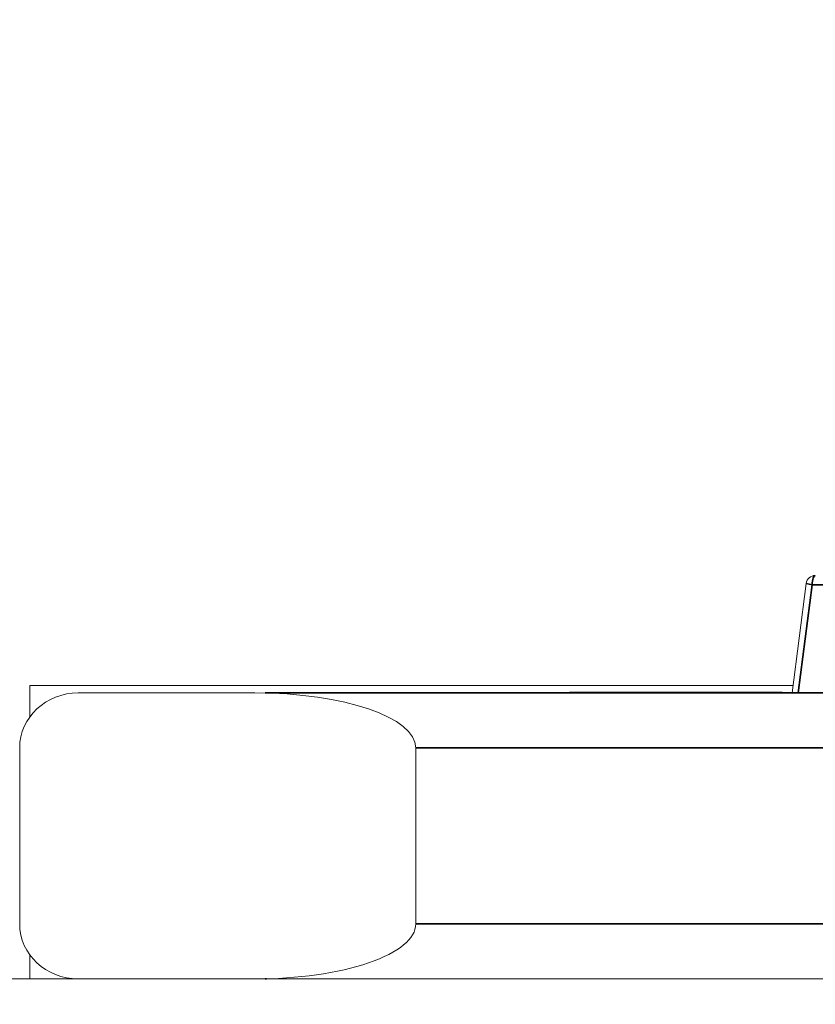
# Model space of a CAD drawing. Header units: millimetres. Extents: x 4 to 1188, y 1 to 840.
# Tile 147 of 256: x 705.807 to 706.117, y 493.952 to 494.336. Entities that reach past the tile are written whole.
import ezdxf

# ---------------------------------------------------------------- set-up
doc = ezdxf.new("R2010")
doc.units = ezdxf.units.MM
doc.layers.add('1', color=7, linetype='Continuous')
doc.styles.add('Arial Unicode MS', font='Arial Unicode MS')
doc.dimstyles.get("Standard").update_dxf_attribs({"dimtxt": 0.18, "dimasz": 0.18, "dimexe": 0.18, "dimexo": 0.0625, "dimgap": 0.09, "dimtad": 0, "dimtih": 1, "dimtoh": 1, "dimdec": 4, "dimzin": 0, "dimdsep": 46, "dimtxsty": 'Standard', "dimcen": 0.09, "dimadec": 0, "dimazin": 0, "dimtfac": 1, "dimtdec": 4, "dimtofl": 0, "dimtmove": 0, "dimatfit": 3, "dimfxl": 0, "dimtolj": 1, "dimtzin": 0, "dimarcsym": 0})

# ---------------------------------------------------------------- blocks, each defined once
blk = doc.blocks.new('_U46')
at = {"layer": '1', "color": 18, "lineweight": 35}
for p, q in [((686.8981291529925, 499.3818909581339), (667.7409862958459, 499.3818909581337)), ((669.7409862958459, 499.3818909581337), (669.7409862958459, 485.8009036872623)), ((715.2371749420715, 485.8009036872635), (667.7409862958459, 485.8009036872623))]:
    blk.add_line(p, q, dxfattribs=at)
at = {"layer": '1', "color": 18, "lineweight": 70}
for points in [[(669.7409862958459, 499.3818909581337), (670.516917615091, 495.8818938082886), (668.9650549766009, 495.8818881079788)], [(669.7409862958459, 485.8009036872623), (668.9650549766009, 489.3009008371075), (670.516917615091, 489.3009065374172)]]:
    blk.add_solid(points, dxfattribs=at)
at = {"layer": '1', "color": 18, "linetype": 'Continuous', "lineweight": 13, "insert": (669.2881020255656, 490.5455651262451), "char_height": 3, "attachment_point": 7, "rotation": 90, "line_spacing_factor": 1.047436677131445, "style": 'Arial Unicode MS'}
blk.add_mtext('\\fArial Unicode MS|b0|i0;\\W1.0000;95', dxfattribs=at)

msp = doc.modelspace()

# ---------------------------------------------------------------- hatches: boundary and pattern name
at = {"layer": '1', "linetype": 'Continuous', "lineweight": 35}
h = msp.add_hatch(dxfattribs=at)
h.set_pattern_fill('ANSI31', color=154, scale=1.55, angle=-2.130547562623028e-14, style=0)
h.set_pattern_definition([(44.99999999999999, (0, 0), (-3.479849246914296, 3.479849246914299), [])])
h.paths.add_polyline_path([(694.5767008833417, 492.267605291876), (694.5767008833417, 491.8390338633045), (691.8695580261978, 491.8390338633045), (691.8695580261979, 492.2676052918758)], flags=0)
edge = h.paths.add_edge_path(flags=0)
edge.add_arc((705.6409865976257, 497.8176052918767), 0.5428571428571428, 7.958078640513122e-13, 89.9999999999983, ccw=False)
edge.add_line((706.183843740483, 497.8176052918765), (706.1838437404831, 496.1247481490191))
edge.add_line((706.1838437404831, 496.1247481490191), (705.7552723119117, 496.1247481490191))
edge.add_line((705.7552723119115, 496.1247481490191), (705.7552723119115, 497.8176052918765))
edge.add_arc((705.6409865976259, 497.8176052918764), 0.1142857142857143, 0, 89.99999999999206)
edge.add_line((705.6409865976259, 497.9318910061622), (704.2124151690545, 497.9318910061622))
edge.add_line((704.2124151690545, 497.9318910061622), (704.2124151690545, 498.3604624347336))
edge.add_line((704.2124151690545, 498.3604624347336), (705.6409865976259, 498.3604624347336))
edge = h.paths.add_edge_path(flags=0)
edge.add_arc((684.4409865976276, 497.8176052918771), 0.1142857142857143, 90.00000000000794, 180.000000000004)
edge.add_line((684.3267008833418, 497.817605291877), (684.3267008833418, 496.1247481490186))
edge.add_line((684.3267008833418, 496.1247481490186), (683.8981294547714, 496.1247481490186))
edge.add_line((683.8981294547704, 496.1247481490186), (683.8981294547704, 497.817605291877))
edge.add_arc((684.4409865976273, 497.8176052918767), 0.5428571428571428, 90.0000000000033, 180.0000000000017, ccw=False)
edge.add_line((684.4409865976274, 498.3604624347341), (685.8695580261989, 498.3604624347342))
edge.add_line((685.8695580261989, 498.3604624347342), (685.8695580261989, 497.9318910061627))
edge.add_line((685.8695580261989, 497.9318910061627), (684.4409865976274, 497.9318910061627))
h.paths.add_polyline_path([(695.5052723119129, 491.8390338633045), (695.5052723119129, 492.267605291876), (698.2124151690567, 492.267605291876), (698.2124151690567, 491.8390338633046)], flags=0)
h = msp.add_hatch(dxfattribs=at)
h.set_pattern_fill('ANSI31', color=154, scale=1.55, angle=29.98479127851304, style=0)
h.set_pattern_definition([(74.98479127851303, (0, 0), (-4.753224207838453, 1.274974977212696), [])])
h.paths.add_polyline_path([(701.4744496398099, 493.7283195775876), (701.4744496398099, 493.9623624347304), (703.252845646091, 493.9623624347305), (703.252845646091, 493.7283195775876)], flags=0)
h.paths.add_polyline_path([(703.3887706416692, 493.7283195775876), (703.3887706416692, 493.9623624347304), (711.3587897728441, 493.9623624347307), (711.3587897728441, 493.7283195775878)], flags=0)
h.paths.add_polyline_path([(700.3762943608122, 493.7283195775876), (700.3762943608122, 493.9623624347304), (701.0681094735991, 493.9623624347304), (701.0681094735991, 493.7283195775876)], flags=0)

# ---------------------------------------------------------------- linework, layer by layer
at = {"layer": '1', "color": 154, "linetype": 'Continuous', "lineweight": 13}
for p, q in [((706.1136093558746, 494.1163882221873), (706.1081458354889, 494.0737915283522)), ((706.1044502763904, 494.0766481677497), (705.811290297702, 494.0766481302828)), ((705.8112902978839, 494.0644838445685), (705.811290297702, 494.0766481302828)), ((705.811290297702, 494.0766481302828), (706.1085142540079, 494.0766481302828)), ((705.8300944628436, 494.0737910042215), (705.8988943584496, 494.073791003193)), ((705.9108901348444, 494.0766481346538), (705.9680329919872, 494.0766481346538)), ((705.9498265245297, 494.0737910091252), (706.0262344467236, 494.0737910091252)), ((706.0294240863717, 494.0737910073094), (706.021501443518, 494.0737910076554)), ((706.0294240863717, 494.0737910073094), (706.0294240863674, 494.0740767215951)), ((706.0356017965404, 494.074076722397), (706.0402916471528, 494.0740767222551)), ((706.0403906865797, 494.074076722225), (706.0398904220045, 494.0740767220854)), ((706.0410812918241, 494.0740767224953), (706.0449740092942, 494.0740767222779)), ((706.0420785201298, 494.0740767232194), (706.0490996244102, 494.0740767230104)), ((706.0442879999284, 494.0737910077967), (706.0442879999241, 494.0740767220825)), ((706.044978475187, 494.0740767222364), (706.0442879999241, 494.0740767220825)), ((706.0449784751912, 494.0737910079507), (706.0442879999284, 494.0737910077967)), ((706.0444770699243, 494.0737910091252), (706.0534022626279, 494.0737910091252)), ((706.0486531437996, 494.0737910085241), (706.0486531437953, 494.0740767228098)), ((706.048891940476, 494.0737910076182), (706.0488892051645, 494.0737910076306)), ((706.0492198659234, 494.0737910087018), (706.0492092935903, 494.0737910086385)), ((706.0494536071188, 494.0740767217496), (706.0494536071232, 494.0737910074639)), ((706.0559452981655, 494.0737910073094), (706.0559452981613, 494.0740767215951)), ((706.0686549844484, 494.0740767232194), (706.074467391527, 494.0740767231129)), ((706.0711813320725, 494.0737910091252), (706.1780376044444, 494.0737910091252)), ((706.0751271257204, 494.0740767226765), (706.0733456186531, 494.0740767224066)), ((706.0733456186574, 494.0737910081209), (706.0733456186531, 494.0740767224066)), ((706.0756500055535, 494.0737910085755), (706.0733456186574, 494.0737910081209)), ((706.0821280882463, 494.0737910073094), (706.0745079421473, 494.0737910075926)), ((706.0749554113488, 494.0740767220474), (706.0795364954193, 494.074076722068)), ((706.0779715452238, 494.0740767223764), (706.0879429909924, 494.0740767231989)), ((706.0779715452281, 494.0737910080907), (706.0779715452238, 494.0740767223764)), ((706.0822308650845, 494.0740767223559), (706.0779715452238, 494.0740767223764)), ((706.0822308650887, 494.0737910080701), (706.0779715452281, 494.0737910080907)), ((706.0795364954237, 494.0737910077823), (706.0792946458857, 494.0737910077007)), ((706.0821280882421, 494.0740767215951), (706.0821280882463, 494.0737910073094)), ((706.089255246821, 494.0737910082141), (706.0831495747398, 494.0737910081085)), ((706.0899463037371, 494.0740767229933), (706.0849417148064, 494.0740767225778)), ((706.0899463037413, 494.0737910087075), (706.0849417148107, 494.0737910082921)), ((706.0879429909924, 494.0740767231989), (706.1042977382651, 494.0740767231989)), ((706.0941476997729, 494.0737910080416), (706.089255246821, 494.0737910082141)), ((706.1026889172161, 494.0740767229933), (706.0899463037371, 494.0740767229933)), ((706.1026889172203, 494.0737910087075), (706.0899463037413, 494.0737910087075)), ((706.0924020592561, 494.073791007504), (706.0924020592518, 494.0740767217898)), ((706.0979814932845, 494.0737910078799), (706.0979814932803, 494.0740767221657)), ((706.0988612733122, 494.0737910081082), (706.0979814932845, 494.0737910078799)), ((706.1026889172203, 494.0737910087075), (706.1026889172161, 494.0740767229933)), ((706.1042977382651, 494.0740767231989), (706.1026889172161, 494.0740767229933)), ((706.1042977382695, 494.0737910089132), (706.1026889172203, 494.0737910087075)), ((706.1042977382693, 494.0737910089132), (706.1042977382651, 494.0740767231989)), ((706.1085152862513, 494.0766481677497), (706.1044502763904, 494.0766481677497)), ((705.8072906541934, 493.9837910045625), (705.8072906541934, 494.0523624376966)), ((705.961547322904, 494.0523624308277), (705.9615473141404, 493.9837910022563)), ((705.8112902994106, 493.9623624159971), (705.8112902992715, 493.9716695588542)), ((703.3887706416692, 493.9623624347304), (711.3587897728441, 493.9623624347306)), ((705.8381425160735, 493.9623624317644), (705.8300942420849, 493.962362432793)), ((705.8988943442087, 493.9623624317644), (705.8300944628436, 493.9623624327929))]:
    msp.add_line(p, q, dxfattribs=at)
at = {"layer": '1', "color": 154, "linetype": 'Continuous', "lineweight": 35}
for p, q in [((706.1159302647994, 494.1159338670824), (706.1105250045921, 494.0737914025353)), ((706.1136093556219, 494.1163882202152), (706.1159302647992, 494.1159338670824)), ((706.2784723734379, 494.1159338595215), (706.1159302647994, 494.1159338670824)), ((705.9034095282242, 494.0737910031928), (705.9029365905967, 494.0737463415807)), ((706.1316206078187, 494.073791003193), (705.903409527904, 494.073791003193)), ((705.9615485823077, 494.0523624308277), (706.1242916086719, 494.0523624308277)), ((706.124291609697, 493.9837910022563), (705.9615485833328, 493.9837910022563)), ((705.9029365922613, 493.9624070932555), (705.9034095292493, 493.9623624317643))]:
    msp.add_line(p, q, dxfattribs=at)
at = {"layer": '1', "color": 154, "linetype": 'Continuous', "lineweight": 13}
msp.add_arc((706.1171517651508, 494.1159338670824), 0.003571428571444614, 90, 172.6910568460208, dxfattribs=at)
at = {"layer": '1', "color": 154, "linetype": 'Continuous', "lineweight": 35}
msp.add_ellipse((706.1171517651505, 494.11593386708), major_axis=(0, 0.003571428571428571), ratio=0.3420200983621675, start_param=0, end_param=1.570796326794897, dxfattribs=at)
at = {"layer": '1', "color": 154, "linetype": 'Continuous', "lineweight": 13}
for centre, major_axis, ratio, start_param, end_param in [((705.8300944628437, 494.0523624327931), (0.02280380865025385, -2.914409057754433e-09), 0.9396926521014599, 1.570796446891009, 3.14159256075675), ((705.8988943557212, 494.0523624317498), (0.06265296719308, 0), 0.342020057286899, 0, 1.570796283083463), ((705.8300944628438, 493.9837910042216), (-0.02280380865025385, 2.914409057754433e-09), 0.9396926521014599, 1.200958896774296e-07, 1.570796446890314), ((705.8988943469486, 493.9837910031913), (-0.06265296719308, 0), 0.342020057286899, 1.570796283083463, 3.141592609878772)]:
    msp.add_ellipse(centre, major_axis=major_axis, ratio=ratio, start_param=start_param, end_param=end_param, dxfattribs=at)
for points, knots in [([(706.0294240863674, 494.0740767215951), (706.0290244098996, 494.0740767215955), (706.0282409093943, 494.0740767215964), (706.0271332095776, 494.0740767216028), (706.0261267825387, 494.0740767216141), (706.0252125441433, 494.0740767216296), (706.0243830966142, 494.0740767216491), (706.0236630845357, 494.0740767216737), (706.0230310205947, 494.0740767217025), (706.0225006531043, 494.0740767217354), (706.0220736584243, 494.0740767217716), (706.0217592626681, 494.0740767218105), (706.0215520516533, 494.0740767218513), (706.0214558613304, 494.0740767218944), (706.0214805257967, 494.0740767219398), (706.0216201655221, 494.0740767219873), (706.0218555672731, 494.0740767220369), (706.0221032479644, 494.0740767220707), (706.022229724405, 494.0740767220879)], [0, 0, 0, 0, 0.07044163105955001, 0.13808932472, 0.203177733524, 0.266138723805, 0.327928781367, 0.389190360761, 0.450253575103, 0.5123465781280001, 0.573842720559, 0.633932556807, 0.693459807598, 0.752479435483, 0.812385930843, 0.8730704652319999, 0.935184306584, 1, 1, 1, 1]), ([(706.022229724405, 494.0740767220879), (706.0223363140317, 494.0740767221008), (706.0225454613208, 494.074076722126), (706.022906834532, 494.074076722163), (706.0233259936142, 494.0740767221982), (706.0237744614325, 494.074076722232), (706.0242613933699, 494.0740767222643), (706.0247897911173, 494.0740767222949), (706.0253659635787, 494.0740767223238), (706.0259774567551, 494.074076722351), (706.0266278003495, 494.0740767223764), (706.0273079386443, 494.0740767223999), (706.0280175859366, 494.0740767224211), (706.0287493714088, 494.0740767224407), (706.0295167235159, 494.0740767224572), (706.0303089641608, 494.0740767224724), (706.0311308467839, 494.0740767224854), (706.0316839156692, 494.074076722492), (706.0319646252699, 494.0740767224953)], [0, 0, 0, 0, 0.06983406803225, 0.137026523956, 0.201482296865, 0.264539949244, 0.325972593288, 0.386386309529, 0.445760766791, 0.505611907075, 0.565114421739, 0.6247503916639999, 0.6841789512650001, 0.744219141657, 0.805179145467, 0.868394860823, 0.933203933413, 1, 1, 1, 1]), ([(706.0309065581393, 494.0740767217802), (706.0306056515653, 494.0740767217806), (706.0300039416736, 494.0740767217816), (706.0291649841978, 494.0740767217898), (706.0283718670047, 494.0740767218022), (706.0276566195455, 494.0740767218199), (706.0270504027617, 494.0740767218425), (706.0265739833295, 494.0740767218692), (706.0262763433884, 494.074076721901), (706.0261329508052, 494.0740767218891), (706.0261498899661, 494.074076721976), (706.0262203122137, 494.0740767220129), (706.0263930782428, 494.0740767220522), (706.0265845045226, 494.0740767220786), (706.0266800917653, 494.0740767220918)], [0, 0, 0, 0, 0.085719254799, 0.171409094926, 0.258144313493, 0.3469286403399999, 0.433982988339, 0.516734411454, 0.5974163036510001, 0.6786353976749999, 0.760267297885, 0.840143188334, 0.9201767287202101, 1, 1, 1, 1]), ([(706.0266800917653, 494.0740767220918), (706.026768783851, 494.0740767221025), (706.0269423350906, 494.0740767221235), (706.027271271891, 494.0740767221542), (706.027626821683, 494.0740767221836), (706.0280451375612, 494.0740767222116), (706.0284918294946, 494.0740767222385), (706.0289988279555, 494.0740767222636), (706.0295386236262, 494.0740767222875), (706.0301209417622, 494.0740767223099), (706.0307334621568, 494.0740767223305), (706.0313754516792, 494.0740767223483), (706.0320348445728, 494.0740767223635), (706.0327160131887, 494.0740767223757), (706.0334137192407, 494.0740767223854), (706.0341306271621, 494.074076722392), (706.0348668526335, 494.0740767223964), (706.0353535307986, 494.0740767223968), (706.0356017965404, 494.074076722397)], [0, 0, 0, 0, 0.06631741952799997, 0.129768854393, 0.191369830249, 0.2519320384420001, 0.311621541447, 0.370964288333, 0.430517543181, 0.491181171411, 0.552101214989, 0.6121391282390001, 0.672483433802, 0.7335762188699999, 0.796440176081, 0.8609110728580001, 0.92904753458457, 1, 1, 1, 1]), ([(706.0319646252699, 494.0740767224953), (706.0316049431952, 494.0740767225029), (706.0309153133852, 494.0740767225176), (706.0300598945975, 494.0740767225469), (706.0294055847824, 494.0740767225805), (706.0289700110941, 494.0740767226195), (706.0287449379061, 494.0740767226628), (706.0287079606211, 494.0740767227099), (706.0288714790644, 494.0740767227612), (706.0291177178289, 494.0740767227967), (706.0292444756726, 494.0740767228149)], [0, 0, 0, 0, 0.145359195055, 0.278701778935, 0.403602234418, 0.52166879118, 0.637520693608, 0.753704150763, 0.873212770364, 1, 1, 1, 1]), ([(706.0292444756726, 494.0740767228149), (706.0293619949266, 494.074076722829), (706.0295926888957, 494.0740767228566), (706.0300379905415, 494.0740767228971), (706.0305474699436, 494.0740767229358), (706.0311292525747, 494.0740767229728), (706.031773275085, 494.0740767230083), (706.0324964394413, 494.0740767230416), (706.0332792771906, 494.0740767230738), (706.0341336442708, 494.0740767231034), (706.0350319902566, 494.0740767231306), (706.035963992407, 494.0740767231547), (706.0369242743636, 494.0740767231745), (706.0379085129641, 494.074076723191), (706.0389182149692, 494.0740767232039), (706.0399523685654, 494.0740767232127), (706.041014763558, 494.0740767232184), (706.0417184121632, 494.074076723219), (706.0420785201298, 494.0740767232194)], [0, 0, 0, 0, 0.06213137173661, 0.121965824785, 0.180570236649, 0.238575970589, 0.296000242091, 0.354358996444, 0.413781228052, 0.475097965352, 0.537279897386, 0.598917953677, 0.661235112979, 0.724321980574, 0.789217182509, 0.856396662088, 0.926507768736, 1, 1, 1, 1]), ([(706.0442879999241, 494.0740767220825), (706.044147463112, 494.0740767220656), (706.0438705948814, 494.0740767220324), (706.0433375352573, 494.0740767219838), (706.0427414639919, 494.074076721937), (706.0420565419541, 494.0740767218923), (706.041294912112, 494.0740767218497), (706.040448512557, 494.0740767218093), (706.0395228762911, 494.0740767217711), (706.0385355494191, 494.0740767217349), (706.0374923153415, 494.0740767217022), (706.0364150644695, 494.0740767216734), (706.0353068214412, 494.0740767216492), (706.0341746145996, 494.0740767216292), (706.0330164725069, 494.0740767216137), (706.0318348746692, 494.0740767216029), (706.03062818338, 494.0740767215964), (706.0298308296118, 494.0740767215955), (706.0294240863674, 494.0740767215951)], [0, 0, 0, 0, 0.06359990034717, 0.125296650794, 0.185568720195, 0.244698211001, 0.30371680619, 0.362919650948, 0.423300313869, 0.485177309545, 0.547083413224, 0.608524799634, 0.669964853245, 0.732299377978, 0.79565029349, 0.8610554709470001, 0.9291221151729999, 1, 1, 1, 1]), ([(706.0442879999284, 494.0737910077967), (706.0441474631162, 494.0737910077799), (706.0438705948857, 494.0737910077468), (706.0433375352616, 494.073791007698), (706.0427414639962, 494.0737910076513), (706.0420565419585, 494.0737910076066), (706.0412949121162, 494.073791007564), (706.0404485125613, 494.0737910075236), (706.0395228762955, 494.0737910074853), (706.0385355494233, 494.0737910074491), (706.0374923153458, 494.0737910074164), (706.0364150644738, 494.0737910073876), (706.0353068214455, 494.0737910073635), (706.0341746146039, 494.0737910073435), (706.0330164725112, 494.073791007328), (706.0318348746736, 494.0737910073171), (706.0306281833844, 494.0737910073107), (706.0298308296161, 494.0737910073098), (706.0294240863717, 494.0737910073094)], [0, 0, 0, 0, 0.06359990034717, 0.125296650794, 0.185568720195, 0.244698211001, 0.30371680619, 0.362919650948, 0.423300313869, 0.485177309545, 0.547083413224, 0.608524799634, 0.669964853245, 0.732299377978, 0.79565029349, 0.8610554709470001, 0.9291221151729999, 1, 1, 1, 1]), ([(706.0398904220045, 494.0740767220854), (706.0398006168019, 494.0740767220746), (706.0396248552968, 494.0740767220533), (706.0392970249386, 494.0740767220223), (706.0389250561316, 494.0740767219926), (706.0385206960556, 494.0740767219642), (706.0380598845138, 494.0740767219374), (706.0375552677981, 494.0740767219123), (706.0370140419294, 494.0740767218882), (706.0364274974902, 494.0740767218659), (706.0358094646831, 494.0740767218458), (706.0351674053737, 494.0740767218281), (706.0345057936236, 494.0740767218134), (706.0338228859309, 494.0740767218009), (706.0331189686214, 494.0740767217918), (706.0323963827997, 494.0740767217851), (706.0316504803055, 494.0740767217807), (706.0311593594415, 494.0740767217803), (706.0309065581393, 494.0740767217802)], [0, 0, 0, 0, 0.06657166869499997, 0.130290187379, 0.192297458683, 0.2529217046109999, 0.312506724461, 0.371488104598, 0.430678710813, 0.491399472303, 0.5519700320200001, 0.611244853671, 0.6714526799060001, 0.7321734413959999, 0.795076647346, 0.860441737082, 0.9281632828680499, 1, 1, 1, 1]), ([(706.0371878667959, 494.074076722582), (706.0369791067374, 494.0740767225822), (706.0365718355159, 494.0740767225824), (706.0360074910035, 494.074076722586), (706.0354830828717, 494.0740767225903), (706.0350322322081, 494.0740767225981), (706.0346182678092, 494.0740767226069), (706.0342647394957, 494.0740767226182), (706.0339644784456, 494.0740767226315), (706.0336359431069, 494.0740767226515), (706.0333595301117, 494.0740767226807), (706.0332441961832, 494.0740767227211), (706.0333200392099, 494.074076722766), (706.0335421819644, 494.0740767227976), (706.0336571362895, 494.074076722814)], [0, 0, 0, 0, 0.07607347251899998, 0.148412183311, 0.2164184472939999, 0.281164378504, 0.3433810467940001, 0.4043280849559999, 0.463673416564, 0.522859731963, 0.638731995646, 0.753818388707, 0.872606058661, 1, 1, 1, 1]), ([(706.0336571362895, 494.074076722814), (706.0337886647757, 494.0740767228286), (706.0340468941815, 494.0740767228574), (706.0346454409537, 494.0740767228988), (706.0353870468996, 494.0740767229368), (706.0361128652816, 494.0740767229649), (706.0367519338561, 494.0740767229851), (706.0372626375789, 494.0740767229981), (706.0377902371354, 494.0740767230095), (706.0383349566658, 494.0740767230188), (706.0389004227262, 494.074076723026), (706.0394805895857, 494.0740767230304), (706.0400844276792, 494.074076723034), (706.0404819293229, 494.0740767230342), (706.0406858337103, 494.0740767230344)], [0, 0, 0, 0, 0.118287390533, 0.2322332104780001, 0.346523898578, 0.465805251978, 0.527137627, 0.58934379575, 0.651742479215, 0.715748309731, 0.7817605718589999, 0.851381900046, 0.92376413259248, 1, 1, 1, 1]), ([(706.0441902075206, 494.0740767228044), (706.0440580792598, 494.0740767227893), (706.0438006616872, 494.0740767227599), (706.0432010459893, 494.0740767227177), (706.042466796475, 494.0740767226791), (706.0417410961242, 494.0740767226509), (706.0411135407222, 494.0740767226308), (706.040610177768, 494.0740767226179), (706.0400910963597, 494.0740767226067), (706.039546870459, 494.0740767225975), (706.0389850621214, 494.0740767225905), (706.0384020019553, 494.0740767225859), (706.0377962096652, 494.0740767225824), (706.0373940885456, 494.0740767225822), (706.0371878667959, 494.074076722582)], [0, 0, 0, 0, 0.121250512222, 0.236225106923, 0.351248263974, 0.4695803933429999, 0.530064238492, 0.590152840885, 0.652342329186, 0.715002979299, 0.781620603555, 0.850160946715, 0.92315730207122, 1, 1, 1, 1]), ([(706.0406858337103, 494.0740767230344), (706.0408876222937, 494.0740767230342), (706.0412787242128, 494.074076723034), (706.0418240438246, 494.0740767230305), (706.0423256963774, 494.0740767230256), (706.0427727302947, 494.0740767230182), (706.0431726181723, 494.0740767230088), (706.0435237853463, 494.0740767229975), (706.0438286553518, 494.074076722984), (706.0441429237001, 494.0740767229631), (706.044433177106, 494.0740767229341), (706.0445751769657, 494.0740767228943), (706.0445010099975, 494.0740767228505), (706.044295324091, 494.0740767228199), (706.0441902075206, 494.0740767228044)], [0, 0, 0, 0, 0.07462678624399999, 0.1446398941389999, 0.212124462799, 0.276993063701, 0.339647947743, 0.4007296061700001, 0.462110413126, 0.523286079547, 0.642551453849, 0.758565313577, 0.876613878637, 1, 1, 1, 1]), ([(706.0486531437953, 494.0740767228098), (706.0485025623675, 494.0740767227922), (706.0482073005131, 494.0740767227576), (706.0475649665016, 494.0740767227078), (706.0468075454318, 494.0740767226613), (706.0459077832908, 494.0740767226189), (706.0448859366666, 494.0740767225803), (706.0437300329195, 494.0740767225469), (706.042447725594, 494.0740767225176), (706.0415490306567, 494.0740767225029), (706.0410812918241, 494.0740767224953)], [0, 0, 0, 0, 0.124835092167, 0.244778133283, 0.360988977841, 0.477964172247, 0.596922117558, 0.721590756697, 0.855097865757, 1, 1, 1, 1]), ([(706.0486531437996, 494.0737910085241), (706.0485025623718, 494.0737910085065), (706.0482073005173, 494.0737910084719), (706.0475649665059, 494.0737910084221), (706.046807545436, 494.0737910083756), (706.045907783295, 494.0737910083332), (706.0448859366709, 494.0737910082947), (706.0437300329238, 494.0737910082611), (706.0424477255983, 494.0737910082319), (706.041549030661, 494.0737910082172), (706.0410812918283, 494.0737910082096)], [0, 0, 0, 0, 0.124835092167, 0.244778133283, 0.360988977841, 0.477964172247, 0.596922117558, 0.721590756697, 0.855097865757, 1, 1, 1, 1]), ([(706.0494536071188, 494.0740767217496), (706.0493238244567, 494.0740767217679), (706.0490562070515, 494.0740767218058), (706.0489011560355, 494.0740767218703), (706.048868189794, 494.0740767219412), (706.0490235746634, 494.07407672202), (706.0493358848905, 494.0740767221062), (706.0498068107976, 494.0740767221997), (706.0504489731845, 494.0740767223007), (706.0509734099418, 494.0740767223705), (706.0512446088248, 494.0740767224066)], [0, 0, 0, 0, 0.09742066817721, 0.200885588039, 0.311171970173, 0.429797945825, 0.557739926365, 0.6947152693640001, 0.842129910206, 1, 1, 1, 1]), ([(706.0559452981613, 494.0740767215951), (706.0555507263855, 494.0740767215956), (706.0547814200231, 494.0740767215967), (706.0537009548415, 494.0740767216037), (706.052731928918, 494.074076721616), (706.051856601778, 494.0740767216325), (706.0510970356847, 494.0740767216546), (706.050442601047, 494.0740767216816), (706.0498710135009, 494.0740767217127), (706.0495938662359, 494.0740767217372), (706.0494536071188, 494.0740767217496)], [0, 0, 0, 0, 0.137903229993, 0.2688733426, 0.395178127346, 0.5170892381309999, 0.6367430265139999, 0.756221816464, 0.876628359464, 1, 1, 1, 1]), ([(706.0559452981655, 494.0737910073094), (706.0555507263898, 494.0737910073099), (706.0547814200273, 494.0737910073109), (706.0537009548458, 494.0737910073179), (706.0527319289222, 494.0737910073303), (706.0518566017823, 494.0737910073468), (706.0510970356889, 494.073791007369), (706.0504426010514, 494.0737910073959), (706.0498710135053, 494.073791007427), (706.0495938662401, 494.0737910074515), (706.0494536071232, 494.0737910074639)], [0, 0, 0, 0, 0.137903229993, 0.2688733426, 0.395178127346, 0.5170892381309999, 0.6367430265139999, 0.756221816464, 0.876628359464, 1, 1, 1, 1]), ([(706.0512446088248, 494.0740767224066), (706.0514283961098, 494.0740767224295), (706.0517883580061, 494.0740767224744), (706.0523563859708, 494.0740767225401), (706.0529388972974, 494.0740767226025), (706.0535416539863, 494.0740767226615), (706.054145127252, 494.0740767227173), (706.0547728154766, 494.0740767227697), (706.0554027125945, 494.0740767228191), (706.0560560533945, 494.0740767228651), (706.0567160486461, 494.0740767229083), (706.0573965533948, 494.0740767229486), (706.0580996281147, 494.0740767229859), (706.0588081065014, 494.0740767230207), (706.0595407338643, 494.0740767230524), (706.0602751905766, 494.0740767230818), (706.0610396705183, 494.0740767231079), (706.0618161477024, 494.0740767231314), (706.0626123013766, 494.0740767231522), (706.0634241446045, 494.07407672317), (706.0642549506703, 494.0740767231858), (706.0651040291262, 494.0740767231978), (706.0659690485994, 494.0740767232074), (706.0668532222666, 494.0740767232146), (706.0677546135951, 494.0740767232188), (706.0683514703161, 494.0740767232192), (706.0686549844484, 494.0740767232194)], [0, 0, 0, 0, 0.06311445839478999, 0.123614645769, 0.180973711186, 0.235261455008, 0.287100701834, 0.336030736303, 0.382382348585, 0.42633408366, 0.468210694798, 0.508249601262, 0.546628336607, 0.5836495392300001, 0.61899431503, 0.653583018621, 0.68715613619, 0.720422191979, 0.753230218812, 0.786260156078, 0.819503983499, 0.853545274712, 0.88830828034, 0.923995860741, 0.9613503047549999, 1, 1, 1, 1]), ([(706.0573932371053, 494.0740767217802), (706.0571679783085, 494.0740767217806), (706.0567212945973, 494.0740767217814), (706.0560992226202, 494.0740767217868), (706.0555362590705, 494.0740767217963), (706.0550289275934, 494.0740767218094), (706.0545885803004, 494.0740767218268), (706.0542003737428, 494.0740767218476), (706.0538695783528, 494.0740767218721), (706.0535863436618, 494.0740767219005), (706.0533974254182, 494.0740767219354), (706.0533624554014, 494.0740767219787), (706.0534307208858, 494.0740767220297), (706.0536322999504, 494.0740767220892), (706.0539625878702, 494.0740767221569), (706.0544069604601, 494.074076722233), (706.0549792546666, 494.0740767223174), (706.0554328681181, 494.0740767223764), (706.0556698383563, 494.0740767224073)], [0, 0, 0, 0, 0.04077264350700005, 0.08085134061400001, 0.1201142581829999, 0.160023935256, 0.200507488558, 0.242303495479, 0.286487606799, 0.332650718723, 0.3837666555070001, 0.4430906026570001, 0.510974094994, 0.588295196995, 0.675907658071, 0.773345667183, 0.881594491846, 1, 1, 1, 1]), ([(706.0556698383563, 494.0740767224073), (706.0559137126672, 494.0740767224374), (706.0563818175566, 494.0740767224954), (706.0571174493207, 494.0740767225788), (706.0578723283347, 494.0740767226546), (706.0586128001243, 494.0740767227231), (706.0593733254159, 494.0740767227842), (706.0601355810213, 494.0740767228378), (706.0608907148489, 494.0740767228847), (706.0614487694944, 494.0740767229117), (706.0617130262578, 494.0740767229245)], [0, 0, 0, 0, 0.1704642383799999, 0.327197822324, 0.470509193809, 0.60060013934, 0.7174863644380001, 0.822845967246, 0.91611188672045, 1, 1, 1, 1]), ([(706.0733456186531, 494.0740767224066), (706.0731625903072, 494.0740767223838), (706.0728050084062, 494.0740767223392), (706.0722425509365, 494.0740767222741), (706.0716580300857, 494.0740767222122), (706.0710747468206, 494.0740767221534), (706.0704538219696, 494.0740767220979), (706.0698421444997, 494.0740767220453), (706.0692084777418, 494.0740767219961), (706.0685587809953, 494.0740767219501), (706.0678959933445, 494.0740767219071), (706.0672226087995, 494.0740767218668), (706.0665318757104, 494.0740767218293), (706.0658148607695, 494.0740767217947), (706.0650884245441, 494.0740767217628), (706.0643481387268, 494.0740767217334), (706.0635865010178, 494.0740767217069), (706.0628052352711, 494.0740767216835), (706.0620106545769, 494.0740767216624), (706.0611957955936, 494.0740767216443), (706.0603641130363, 494.0740767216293), (706.0595131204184, 494.0740767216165), (706.0586449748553, 494.0740767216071), (706.0577563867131, 494.0740767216), (706.0568501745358, 494.0740767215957), (706.0562510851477, 494.0740767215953), (706.0559452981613, 494.0740767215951)], [0, 0, 0, 0, 0.06287394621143, 0.122836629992, 0.179656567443, 0.233960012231, 0.285595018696, 0.334513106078, 0.380904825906, 0.424894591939, 0.466529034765, 0.506488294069, 0.545031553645, 0.581831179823, 0.617448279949, 0.652066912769, 0.685879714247, 0.719174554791, 0.752181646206, 0.785240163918, 0.818656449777, 0.852547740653, 0.8876263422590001, 0.923635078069, 0.961021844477, 1, 1, 1, 1]), ([(706.0733456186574, 494.0737910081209), (706.0731625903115, 494.0737910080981), (706.0728050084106, 494.0737910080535), (706.0722425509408, 494.0737910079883), (706.0716580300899, 494.0737910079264), (706.0710747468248, 494.0737910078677), (706.0704538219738, 494.0737910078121), (706.069842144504, 494.0737910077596), (706.069208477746, 494.0737910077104), (706.0685587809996, 494.0737910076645), (706.0678959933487, 494.0737910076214), (706.0672226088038, 494.0737910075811), (706.0665318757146, 494.0737910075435), (706.0658148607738, 494.073791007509), (706.0650884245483, 494.0737910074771), (706.0643481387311, 494.0737910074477), (706.063586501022, 494.0737910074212), (706.0628052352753, 494.0737910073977), (706.0620106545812, 494.0737910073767), (706.0611957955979, 494.0737910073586), (706.0603641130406, 494.0737910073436), (706.0595131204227, 494.0737910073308), (706.0586449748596, 494.0737910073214), (706.0577563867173, 494.0737910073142), (706.0568501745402, 494.07379100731), (706.0562510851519, 494.0737910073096), (706.0559452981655, 494.0737910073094)], [0, 0, 0, 0, 0.06287394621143, 0.122836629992, 0.179656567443, 0.233960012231, 0.285595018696, 0.334513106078, 0.380904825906, 0.424894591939, 0.466529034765, 0.506488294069, 0.545031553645, 0.581831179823, 0.617448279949, 0.652066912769, 0.685879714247, 0.719174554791, 0.752181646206, 0.785240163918, 0.818656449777, 0.852547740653, 0.8876263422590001, 0.923635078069, 0.961021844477, 1, 1, 1, 1]), ([(706.0689304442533, 494.0740767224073), (706.0686847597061, 494.0740767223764), (706.0682153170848, 494.0740767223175), (706.0674677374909, 494.0740767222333), (706.0667237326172, 494.0740767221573), (706.0659939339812, 494.0740767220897), (706.0652636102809, 494.0740767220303), (706.0645374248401, 494.0740767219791), (706.0638190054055, 494.0740767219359), (706.0630862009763, 494.0740767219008), (706.0623574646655, 494.0740767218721), (706.0616411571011, 494.0740767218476), (706.0609296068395, 494.0740767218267), (706.0602168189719, 494.0740767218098), (706.0595053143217, 494.0740767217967), (706.0587920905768, 494.0740767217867), (706.058083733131, 494.0740767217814), (706.0576247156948, 494.0740767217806), (706.0573932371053, 494.0740767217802)], [0, 0, 0, 0, 0.118432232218, 0.226294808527, 0.3237548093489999, 0.4109799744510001, 0.4883185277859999, 0.55661087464, 0.61556946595, 0.667047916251, 0.713540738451, 0.7577348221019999, 0.799540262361, 0.839813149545, 0.879731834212, 0.91913041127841, 0.95921815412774, 1, 1, 1, 1]), ([(706.0617130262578, 494.0740767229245), (706.0619319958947, 494.0740767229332), (706.0623601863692, 494.0740767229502), (706.0630279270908, 494.074076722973), (706.0637090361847, 494.0740767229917), (706.0643893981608, 494.0740767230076), (706.0650798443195, 494.0740767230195), (706.0657732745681, 494.0740767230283), (706.0664735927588, 494.0740767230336), (706.0669281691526, 494.0740767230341), (706.0671586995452, 494.0740767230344)], [0, 0, 0, 0, 0.134393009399, 0.262802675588, 0.385930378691, 0.507853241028, 0.627246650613, 0.748261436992, 0.872335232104, 1, 1, 1, 1]), ([(706.0671586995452, 494.0740767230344), (706.0673981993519, 494.074076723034), (706.0678690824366, 494.0740767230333), (706.0685167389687, 494.0740767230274), (706.069101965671, 494.0740767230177), (706.0696131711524, 494.0740767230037), (706.0700725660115, 494.0740767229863), (706.0704536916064, 494.0740767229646), (706.0707700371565, 494.0740767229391), (706.071033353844, 494.0740767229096), (706.0711959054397, 494.0740767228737), (706.0712295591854, 494.0740767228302), (706.0711414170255, 494.074076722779), (706.070937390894, 494.0740767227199), (706.070607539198, 494.0740767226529), (706.0701641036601, 494.0740767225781), (706.0696073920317, 494.0740767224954), (706.0691625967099, 494.0740767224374), (706.0689304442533, 494.0740767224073)], [0, 0, 0, 0, 0.04311929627, 0.08477730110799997, 0.1252316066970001, 0.16612603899, 0.207413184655, 0.25019591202, 0.294277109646, 0.3413475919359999, 0.3929641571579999, 0.452350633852, 0.519818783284, 0.59684912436, 0.682952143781, 0.77845896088, 0.884370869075, 1, 1, 1, 1]), ([(706.0821280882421, 494.0740767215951), (706.0817597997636, 494.0740767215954), (706.0810393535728, 494.0740767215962), (706.080023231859, 494.0740767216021), (706.079086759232, 494.0740767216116), (706.0782341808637, 494.0740767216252), (706.077458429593, 494.0740767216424), (706.0767783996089, 494.0740767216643), (706.0761675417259, 494.0740767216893), (706.0756496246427, 494.0740767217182), (706.075223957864, 494.0740767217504), (706.0748895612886, 494.0740767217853), (706.0746548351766, 494.074076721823), (706.0745182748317, 494.074076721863), (706.0744755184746, 494.0740767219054), (706.0745420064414, 494.0740767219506), (706.0746858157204, 494.074076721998), (706.0748646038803, 494.0740767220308), (706.0749554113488, 494.0740767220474)], [0, 0, 0, 0, 0.06929802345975, 0.135560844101, 0.199670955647, 0.261716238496, 0.322661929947, 0.382906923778, 0.443032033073, 0.50350078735, 0.563724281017, 0.6239800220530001, 0.683629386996, 0.743848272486, 0.8051918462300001, 0.8676487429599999, 0.932778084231, 1, 1, 1, 1]), ([(706.0795364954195, 494.074076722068), (706.0794896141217, 494.0740767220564), (706.0793984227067, 494.0740767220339), (706.0793054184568, 494.0740767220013), (706.0792789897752, 494.074076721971), (706.0792946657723, 494.0740767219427), (706.0793734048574, 494.0740767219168), (706.0794908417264, 494.0740767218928), (706.0796847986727, 494.0740767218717), (706.079910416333, 494.0740767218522), (706.0801910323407, 494.074076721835), (706.0805336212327, 494.0740767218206), (706.0809188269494, 494.074076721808), (706.0813560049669, 494.0740767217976), (706.0818497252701, 494.07407672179), (706.0823836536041, 494.0740767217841), (706.0829761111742, 494.074076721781), (706.083391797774, 494.0740767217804), (706.0836036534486, 494.0740767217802)], [0, 0, 0, 0, 0.07736133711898, 0.150479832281, 0.219977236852, 0.286680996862, 0.349678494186, 0.410679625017, 0.469427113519, 0.526755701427, 0.5831419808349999, 0.638824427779, 0.6952634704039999, 0.752695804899, 0.810849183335, 0.871356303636, 0.934436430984, 1, 1, 1, 1]), ([(706.0924020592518, 494.0740767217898), (706.0920096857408, 494.0740767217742), (706.0912378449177, 494.0740767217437), (706.0900050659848, 494.074076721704), (706.0887496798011, 494.0740767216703), (706.0874686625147, 494.0740767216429), (706.0861617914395, 494.0740767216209), (706.0848306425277, 494.0740767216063), (706.0834699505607, 494.0740767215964), (706.0825815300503, 494.0740767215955), (706.0821280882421, 494.0740767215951)], [0, 0, 0, 0, 0.127892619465, 0.251578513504, 0.372792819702, 0.492777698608, 0.613590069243, 0.73780864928, 0.8661799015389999, 1, 1, 1, 1]), ([(706.0924020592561, 494.073791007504), (706.092009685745, 494.0737910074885), (706.0912378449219, 494.073791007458), (706.090005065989, 494.0737910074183), (706.0887496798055, 494.0737910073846), (706.087468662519, 494.0737910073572), (706.0861617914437, 494.0737910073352), (706.0848306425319, 494.0737910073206), (706.0834699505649, 494.0737910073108), (706.0825815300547, 494.0737910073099), (706.0821280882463, 494.0737910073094)], [0, 0, 0, 0, 0.127892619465, 0.251578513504, 0.372792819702, 0.492777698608, 0.613590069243, 0.73780864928, 0.8661799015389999, 1, 1, 1, 1]), ([(706.0892552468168, 494.0740767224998), (706.088907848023, 494.0740767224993), (706.0882416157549, 494.0740767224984), (706.0872353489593, 494.0740767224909), (706.0862776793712, 494.0740767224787), (706.085367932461, 494.0740767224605), (706.084512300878, 494.0740767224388), (706.0837018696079, 494.0740767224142), (706.0829316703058, 494.0740767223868), (706.0824653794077, 494.0740767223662), (706.0822308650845, 494.0740767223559)], [0, 0, 0, 0, 0.147859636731, 0.28356132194, 0.412369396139, 0.534236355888, 0.652691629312, 0.768663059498, 0.8836524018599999, 1, 1, 1, 1]), ([(706.0836036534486, 494.0740767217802), (706.0838687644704, 494.0740767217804), (706.0843872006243, 494.074076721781), (706.0851730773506, 494.0740767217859), (706.0859423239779, 494.074076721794), (706.0866919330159, 494.0740767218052), (706.0874259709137, 494.0740767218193), (706.0881345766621, 494.0740767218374), (706.0888339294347, 494.0740767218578), (706.0895023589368, 494.0740767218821), (706.0901447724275, 494.0740767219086), (706.0907465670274, 494.0740767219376), (706.0913047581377, 494.0740767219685), (706.0918287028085, 494.0740767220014), (706.092300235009, 494.0740767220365), (706.0927355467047, 494.0740767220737), (706.0931350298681, 494.0740767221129), (706.0933539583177, 494.0740767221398), (706.0934657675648, 494.0740767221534)], [0, 0, 0, 0, 0.06580103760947, 0.128676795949, 0.188675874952, 0.247598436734, 0.304849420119, 0.361785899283, 0.419522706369, 0.478681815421, 0.5387695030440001, 0.5987990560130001, 0.6601842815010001, 0.722951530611, 0.787992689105, 0.8554037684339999, 0.9261530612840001, 1, 1, 1, 1]), ([(706.0849417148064, 494.0740767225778), (706.0852522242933, 494.0740767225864), (706.0858620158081, 494.0740767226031), (706.0867804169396, 494.074076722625), (706.0876825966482, 494.0740767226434), (706.0885649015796, 494.0740767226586), (706.0894334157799, 494.0740767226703), (706.090281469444, 494.0740767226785), (706.0911191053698, 494.074076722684), (706.0916560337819, 494.0740767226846), (706.091925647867, 494.0740767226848)], [0, 0, 0, 0, 0.13672940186, 0.268514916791, 0.395529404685, 0.519999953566, 0.6404964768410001, 0.761236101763, 0.880106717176, 1, 1, 1, 1]), ([(706.0934657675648, 494.0740767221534), (706.0935629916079, 494.0740767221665), (706.0937523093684, 494.074076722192), (706.0939591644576, 494.0740767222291), (706.0940915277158, 494.074076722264), (706.0941683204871, 494.0740767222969), (706.094158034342, 494.0740767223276), (706.0940862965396, 494.0740767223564), (706.0939280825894, 494.0740767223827), (706.0937156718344, 494.0740767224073), (706.0934258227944, 494.0740767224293), (706.0930453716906, 494.0740767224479), (706.0926036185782, 494.0740767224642), (706.092083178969, 494.0740767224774), (706.0914812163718, 494.0740767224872), (706.0908133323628, 494.0740767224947), (706.0900616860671, 494.0740767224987), (706.0895288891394, 494.0740767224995), (706.0892552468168, 494.0740767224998)], [0, 0, 0, 0, 0.07286593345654, 0.141886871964, 0.207452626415, 0.27043768, 0.331640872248, 0.390107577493, 0.448069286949, 0.5055029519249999, 0.562488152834, 0.619084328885, 0.676415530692, 0.735452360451, 0.7962407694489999, 0.860405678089, 0.928304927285, 1, 1, 1, 1]), ([(706.091925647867, 494.0740767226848), (706.09227043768, 494.0740767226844), (706.0929494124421, 494.0740767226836), (706.0939058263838, 494.0740767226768), (706.0947804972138, 494.074076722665), (706.0955868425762, 494.0740767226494), (706.0963042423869, 494.0740767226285), (706.0969472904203, 494.0740767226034), (706.0975109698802, 494.0740767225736), (706.097995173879, 494.0740767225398), (706.0983806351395, 494.0740767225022), (706.0986752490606, 494.0740767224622), (706.0988326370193, 494.0740767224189), (706.098894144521, 494.0740767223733), (706.0988302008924, 494.0740767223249), (706.0986729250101, 494.0740767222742), (706.098382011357, 494.0740767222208), (706.0981170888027, 494.0740767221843), (706.0979814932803, 494.0740767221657)], [0, 0, 0, 0, 0.06199741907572, 0.122087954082, 0.181375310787, 0.239508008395, 0.297835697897, 0.356879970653, 0.417281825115, 0.47964040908, 0.542500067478, 0.604962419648, 0.666991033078, 0.73021624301, 0.794172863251, 0.86045814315, 0.9285781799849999, 1, 1, 1, 1]), ([(706.0979814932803, 494.0740767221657), (706.0978344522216, 494.0740767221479), (706.0975440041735, 494.0740767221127), (706.0970120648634, 494.0740767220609), (706.0964128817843, 494.0740767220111), (706.0957566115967, 494.0740767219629), (706.0950179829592, 494.0740767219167), (706.0942135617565, 494.0740767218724), (706.0933497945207, 494.0740767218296), (706.0927193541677, 494.0740767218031), (706.0924020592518, 494.0740767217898)], [0, 0, 0, 0, 0.132461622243, 0.261649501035, 0.387546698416, 0.510781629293, 0.6326753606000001, 0.7546603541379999, 0.876522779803, 1, 1, 1, 1]), ([(706.0979814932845, 494.0737910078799), (706.0978344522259, 494.0737910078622), (706.0975440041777, 494.073791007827), (706.0970120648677, 494.0737910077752), (706.0964128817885, 494.0737910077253), (706.0957566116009, 494.0737910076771), (706.0950179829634, 494.073791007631), (706.0942135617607, 494.0737910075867), (706.093349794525, 494.0737910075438), (706.092719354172, 494.0737910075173), (706.0924020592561, 494.073791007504)], [0, 0, 0, 0, 0.132461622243, 0.261649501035, 0.387546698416, 0.510781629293, 0.6326753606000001, 0.7546603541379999, 0.876522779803, 1, 1, 1, 1])]:
    msp.add_open_spline(points, degree=3, knots=knots, dxfattribs=at)
msp.add_open_spline([(706.0488892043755, 494.0740767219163), (706.0488892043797, 494.0737910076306)], degree=1, dxfattribs=at)

# ---------------------------------------------------------------- dimensions: what is measured, and where the dimension line sits
at = {"layer": '1', "color": 18, "linetype": 'Continuous', "lineweight": 13}
dim = msp.add_linear_dim(base=(669.7409862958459, 485.8009036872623), p1=(695.0409862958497, 499.3818909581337), p2=(756.7381039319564, 485.8009036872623), angle=90, dimstyle='Standard', override={"dimtxt": 3, "dimasz": 3.5, "dimexe": 2, "dimexo": 1, "dimgap": 1.5, "dimtad": 1, "dimtih": 0, "dimtoh": 0, "dimdec": 0, "dimlfac": 7, "dimzin": 8, "dimdsep": 44, "dimlunit": 2, "dimtxsty": 'Arial Unicode MS', "dimsah": 1, "dimse1": 0, "dimse2": 0, "dimsd1": 0, "dimsd2": 0, "dimclrd": 18, "dimclre": 18, "dimclrt": 18, "dimtol": 0, "dimtm": -0.1, "dimtfac": 0.6666666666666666, "dimtdec": 2, "dimtofl": 1, "dimtmove": 0, "dimtzin": 8, "dimlwd": 35, "dimlwe": 35}, dxfattribs=at)
dim.commit()
dim.dimension.update_dxf_attribs({"geometry": '_U46', "text_midpoint": (669.7409862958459, 492.591397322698), "dimtype": 160})

doc.saveas('drawing.dxf')
